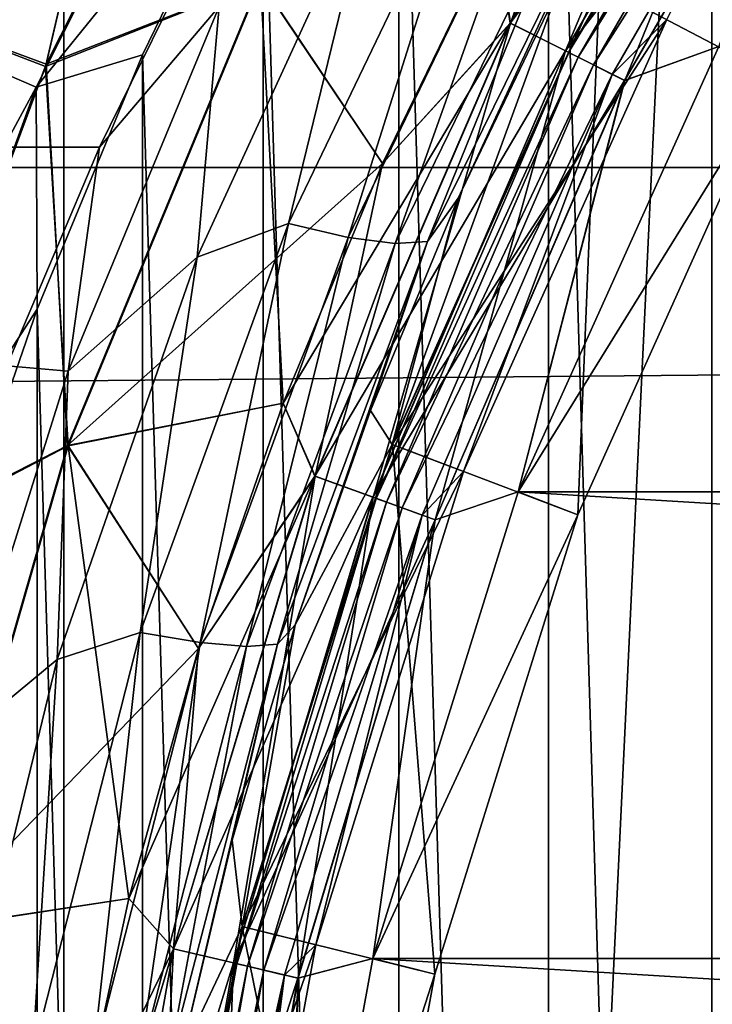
# Model space of a CAD drawing. Header units: millimetres. Extents: x -128 to 173, y -40 to 30.
# Tile 197 of 256: x 65.23 to 67.06, y 2.43 to 5.02. Entities that reach past the tile are written whole.
import ezdxf

# ---------------------------------------------------------------- set-up
doc = ezdxf.new("R2010")
doc.units = ezdxf.units.MM
doc.header["$LTSCALE"] = 56.728605
for name, color, linetype in [('18', 7, 'CONTINUOUS'), ('205', 7, 'CONTINUOUS'), ('206', 7, 'CONTINUOUS'), ('236', 7, 'CONTINUOUS'), ('3', 7, 'CONTINUOUS'), ('47', 7, 'CONTINUOUS'), ('49', 7, 'CONTINUOUS'), ('5', 7, 'CONTINUOUS'), ('50', 7, 'CONTINUOUS'), ('53', 7, 'CONTINUOUS'), ('6', 7, 'CONTINUOUS'), ('73', 7, 'CONTINUOUS'), ('77', 7, 'CONTINUOUS'), ('78', 7, 'CONTINUOUS'), ('80', 7, 'CONTINUOUS'), ('82', 7, 'CONTINUOUS'), ('84', 7, 'CONTINUOUS')]:
    doc.layers.add(name, color=color, linetype=linetype)

msp = doc.modelspace()

# ---------------------------------------------------------------- linework, layer by layer
at = {"layer": '18', "color": 7, "linetype": 'CONTINUOUS'}
for points in [[(65.9419, 4.482, -22.7295), (66.1678, 5.4095, -22.4104), (66.4351, 5.5107, -22.4799), (65.9419, 4.482, -22.7295)], [(65.9419, 4.482, -22.7295), (66.4351, 5.5107, -22.4799), (66.0983, 4.4455, -22.8822), (65.9419, 4.482, -22.7295)], [(66.0983, 4.4455, -22.8822), (66.4351, 5.5107, -22.4799), (66.5896, 5.4628, -22.6315), (66.0983, 4.4455, -22.8822)], [(66.0983, 4.4455, -22.8822), (66.5896, 5.4628, -22.6315), (66.2222, 4.4294, -23.0654), (66.0983, 4.4455, -22.8822)], [(66.2222, 4.4294, -23.0654), (66.5896, 5.4628, -22.6315), (66.7141, 5.4396, -22.8134), (66.2222, 4.4294, -23.0654)], [(66.3882, 4.5489, -23.4646), (66.3073, 4.4347, -23.27), (66.8026, 5.442, -23.0167), (66.3882, 4.5489, -23.4646)], [(66.3073, 4.4347, -23.27), (66.7141, 5.4396, -22.8134), (66.8026, 5.442, -23.0167), (66.3073, 4.4347, -23.27)], [(66.6521, 5.1003, -23.3296), (66.3882, 4.5489, -23.4646), (66.8026, 5.442, -23.0167), (66.6521, 5.1003, -23.3296)], [(66.2222, 4.4294, -23.0654), (66.7141, 5.4396, -22.8134), (66.3073, 4.4347, -23.27), (66.2222, 4.4294, -23.0654)], [(65.7015, 4.3935, -22.645), (65.7589, 5.0531, -22.446), (66.1678, 5.4095, -22.4104), (65.7015, 4.3935, -22.645)], [(65.7015, 4.3935, -22.645), (66.1678, 5.4095, -22.4104), (65.9419, 4.482, -22.7295), (65.7015, 4.3935, -22.645)], [(65.4443, 4.6829, -22.5182), (65.723, 5.2507, -22.3926), (65.7589, 5.0531, -22.446), (65.4443, 4.6829, -22.5182)], [(65.3621, 4.0934, -22.6454), (65.4443, 4.6829, -22.5182), (65.7589, 5.0531, -22.446), (65.3621, 4.0934, -22.6454)], [(65.3621, 4.0934, -22.6454), (65.7589, 5.0531, -22.446), (65.7015, 4.3935, -22.645), (65.3621, 4.0934, -22.6454)], [(65.2004, 4.108, -22.6302), (65.4443, 4.6829, -22.5182), (65.3621, 4.0934, -22.6454), (65.2004, 4.108, -22.6302)], [(66.3882, 4.5489, -23.4646), (66.1573, 3.9904, -23.5849), (66.3073, 4.4347, -23.27), (66.3882, 4.5489, -23.4646)], [(65.5514, 3.4058, -22.9346), (65.7015, 4.3935, -22.645), (65.9419, 4.482, -22.7295), (65.5514, 3.4058, -22.9346)], [(65.5514, 3.4058, -22.9346), (65.9419, 4.482, -22.7295), (65.7089, 3.3796, -23.0884), (65.5514, 3.4058, -22.9346)], [(65.7089, 3.3796, -23.0884), (65.9419, 4.482, -22.7295), (66.0983, 4.4455, -22.8822), (65.7089, 3.3796, -23.0884)], [(65.7089, 3.3796, -23.0884), (66.0983, 4.4455, -22.8822), (65.8315, 3.3692, -23.2728), (65.7089, 3.3796, -23.0884)], [(65.8315, 3.3692, -23.2728), (66.0983, 4.4455, -22.8822), (66.2222, 4.4294, -23.0654), (65.8315, 3.3692, -23.2728)], [(65.9591, 3.4268, -23.6899), (65.9131, 3.3753, -23.4788), (66.3073, 4.4347, -23.27), (65.9591, 3.4268, -23.6899)], [(65.9131, 3.3753, -23.4788), (66.2222, 4.4294, -23.0654), (66.3073, 4.4347, -23.27), (65.9131, 3.3753, -23.4788)], [(66.1573, 3.9904, -23.5849), (65.9591, 3.4268, -23.6899), (66.3073, 4.4347, -23.27), (66.1573, 3.9904, -23.5849)], [(65.8315, 3.3692, -23.2728), (66.2222, 4.4294, -23.0654), (65.9131, 3.3753, -23.4788), (65.8315, 3.3692, -23.2728)], [(65.333, 3.3348, -22.8369), (65.3621, 4.0934, -22.6454), (65.7015, 4.3935, -22.645), (65.333, 3.3348, -22.8369)], [(65.333, 3.3348, -22.8369), (65.7015, 4.3935, -22.645), (65.5514, 3.4058, -22.9346), (65.333, 3.3348, -22.8369)], [(65.0493, 3.1006, -22.8073), (65.2004, 4.108, -22.6302), (65.3621, 4.0934, -22.6454), (65.0493, 3.1006, -22.8073)], [(65.0493, 3.1006, -22.8073), (65.3621, 4.0934, -22.6454), (65.333, 3.3348, -22.8369), (65.0493, 3.1006, -22.8073)], [(65.9591, 3.4268, -23.6899), (65.793, 2.8601, -23.7791), (65.9131, 3.3753, -23.4788), (65.9591, 3.4268, -23.6899)], [(65.2683, 2.2922, -23.0876), (65.333, 3.3348, -22.8369), (65.5514, 3.4058, -22.9346), (65.2683, 2.2922, -23.0876)], [(65.2683, 2.2922, -23.0876), (65.5514, 3.4058, -22.9346), (65.4262, 2.2753, -23.2422), (65.2683, 2.2922, -23.0876)], [(65.4262, 2.2753, -23.2422), (65.5514, 3.4058, -22.9346), (65.7089, 3.3796, -23.0884), (65.4262, 2.2753, -23.2422)], [(65.4262, 2.2753, -23.2422), (65.7089, 3.3796, -23.0884), (65.5475, 2.2693, -23.4277), (65.4262, 2.2753, -23.2422)], [(65.5475, 2.2693, -23.4277), (65.7089, 3.3796, -23.0884), (65.8315, 3.3692, -23.2728), (65.5475, 2.2693, -23.4277)], [(65.5475, 2.2693, -23.4277), (65.8315, 3.3692, -23.2728), (65.6261, 2.2745, -23.6349), (65.5475, 2.2693, -23.4277)], [(65.6583, 2.291, -23.8522), (65.6261, 2.2745, -23.6349), (65.9131, 3.3753, -23.4788), (65.6583, 2.291, -23.8522)], [(65.6261, 2.2745, -23.6349), (65.8315, 3.3692, -23.2728), (65.9131, 3.3753, -23.4788), (65.6261, 2.2745, -23.6349)], [(65.793, 2.8601, -23.7791), (65.6583, 2.291, -23.8522), (65.9131, 3.3753, -23.4788), (65.793, 2.8601, -23.7791)], [(65.0663, 2.2425, -22.9795), (65.0493, 3.1006, -22.8073), (65.333, 3.3348, -22.8369), (65.0663, 2.2425, -22.9795)], [(65.0663, 2.2425, -22.9795), (65.333, 3.3348, -22.8369), (65.2683, 2.2922, -23.0876), (65.0663, 2.2425, -22.9795)]]:
    msp.add_3dface(points, dxfattribs=at)
at = {"layer": '205', "color": 7, "linetype": 'CONTINUOUS'}
for points in [[(67.0555, 7.4027, -47.6), (67.5198, -7.9596, -47.6), (67.5198, 7.9596, -47.6), (67.0555, 7.4027, -47.6)], [(66.6256, 6.8188, -47.6), (67.0554, -7.4027, -47.6), (67.0555, 7.4027, -47.6), (66.6256, 6.8188, -47.6)], [(67.0554, -7.4027, -47.6), (67.5198, -7.9596, -47.6), (67.0555, 7.4027, -47.6), (67.0554, -7.4027, -47.6)], [(66.2317, 6.2099, -47.6), (66.6256, -6.8187, -47.6), (66.6256, 6.8188, -47.6), (66.2317, 6.2099, -47.6)], [(66.6256, -6.8187, -47.6), (67.0554, -7.4027, -47.6), (66.6256, 6.8188, -47.6), (66.6256, -6.8187, -47.6)], [(65.8754, 5.5784, -47.6), (66.2317, -6.2099, -47.6), (66.2317, 6.2099, -47.6), (65.8754, 5.5784, -47.6)], [(66.2317, -6.2099, -47.6), (66.6256, -6.8187, -47.6), (66.2317, 6.2099, -47.6), (66.2317, -6.2099, -47.6)], [(65.5579, 4.9265, -47.6), (65.8754, -5.5784, -47.6), (65.8754, 5.5784, -47.6), (65.5579, 4.9265, -47.6)], [(65.8754, -5.5784, -47.6), (66.2317, -6.2099, -47.6), (65.8754, 5.5784, -47.6), (65.8754, -5.5784, -47.6)], [(65.2803, 4.2566, -47.6), (65.5579, -4.9265, -47.6), (65.5579, 4.9265, -47.6), (65.2803, 4.2566, -47.6)], [(65.5579, -4.9265, -47.6), (65.8754, -5.5784, -47.6), (65.5579, 4.9265, -47.6), (65.5579, -4.9265, -47.6)], [(65.0437, 3.5712, -47.6), (65.2803, -4.2566, -47.6), (65.2803, 4.2566, -47.6), (65.0437, 3.5712, -47.6)], [(65.2803, -4.2566, -47.6), (65.5579, -4.9265, -47.6), (65.2803, 4.2566, -47.6), (65.2803, -4.2566, -47.6)], [(65.0437, -3.5712, -47.6), (65.2803, -4.2566, -47.6), (65.0437, 3.5712, -47.6), (65.0437, -3.5712, -47.6)]]:
    msp.add_3dface(points, dxfattribs=at)
at = {"layer": '206', "color": 7, "linetype": 'CONTINUOUS'}
for points in [[(65.5682, 6.3115, -47.8177), (64.7638, 5.0625, -47.9762), (64.9094, 4.9997, -47.8177), (65.5682, 6.3115, -47.8177)], [(65.5682, 6.3115, -47.8177), (64.9094, 4.9997, -47.8177), (65.7326, 6.2165, -47.6986), (65.5682, 6.3115, -47.8177)], [(65.7326, 6.2165, -47.6986), (64.9094, 4.9997, -47.8177), (65.0838, 4.9245, -47.6986), (65.7326, 6.2165, -47.6986)], [(65.7326, 6.2165, -47.6986), (65.0838, 4.9245, -47.6986), (65.9159, 6.1107, -47.6248), (65.7326, 6.2165, -47.6986)], [(65.9159, 6.1107, -47.6248), (65.0838, 4.9245, -47.6986), (65.2781, 4.8407, -47.6248), (65.9159, 6.1107, -47.6248)], [(65.8754, 5.5784, -47.6), (65.9159, 6.1107, -47.6248), (65.2781, 4.8407, -47.6248), (65.8754, 5.5784, -47.6)], [(65.5579, 4.9265, -47.6), (65.8754, 5.5784, -47.6), (65.2781, 4.8407, -47.6248), (65.5579, 4.9265, -47.6)], [(65.0838, 4.9245, -47.6986), (64.5892, 3.5658, -47.6986), (65.2781, 4.8407, -47.6248), (65.0838, 4.9245, -47.6986)], [(65.2803, 4.2566, -47.6), (65.5579, 4.9265, -47.6), (65.2781, 4.8407, -47.6248), (65.2803, 4.2566, -47.6)], [(65.2781, 4.8407, -47.6248), (64.5892, 3.5658, -47.6986), (64.792, 3.5051, -47.6248), (65.2781, 4.8407, -47.6248)], [(65.2803, 4.2566, -47.6), (65.2781, 4.8407, -47.6248), (64.792, 3.5051, -47.6248), (65.2803, 4.2566, -47.6)], [(65.0437, 3.5712, -47.6), (65.2803, 4.2566, -47.6), (64.792, 3.5051, -47.6248), (65.0437, 3.5712, -47.6)]]:
    msp.add_3dface(points, dxfattribs=at)
at = {"layer": '236', "color": 7, "linetype": 'CONTINUOUS'}
for points in [[(65.3501, 27.851, -78.8), (68.0481, 28.7848, -78.8), (65.3501, -27.851, -78.8), (65.3501, 27.851, -78.8)], [(65.3501, -27.851, -78.8), (68.0481, 28.7848, -78.8), (68.0481, -28.7848, -78.8), (65.3501, -27.851, -78.8)], [(62.7533, 26.6651, -78.8), (65.3501, 27.851, -78.8), (62.7533, -26.6651, -78.8), (62.7533, 26.6651, -78.8)], [(62.7533, -26.6651, -78.8), (65.3501, 27.851, -78.8), (65.3501, -27.851, -78.8), (62.7533, -26.6651, -78.8)]]:
    msp.add_3dface(points, dxfattribs=at)
at = {"layer": '3', "color": 7, "linetype": 'CONTINUOUS'}
for points in [[(127.5, 4.6299, 22.5292), (127.5, 6.8854, 21.9452), (-127.5, 4.6299, 22.5292), (127.5, 4.6299, 22.5292)], [(-127.5, 4.6299, 22.5292), (127.5, 6.8854, 21.9452), (-127.5, 6.8854, 21.9452), (-127.5, 4.6299, 22.5292)], [(65.4443, 4.6829, -22.5182), (-65.7176, 5.2404, -22.395), (65.723, 5.2507, -22.3926), (65.4443, 4.6829, -22.5182)], [(-65.4395, 4.6725, -22.5204), (-65.7176, 5.2404, -22.395), (65.4443, 4.6829, -22.5182), (-65.4395, 4.6725, -22.5204)], [(65.2004, 4.108, -22.6302), (-65.4395, 4.6725, -22.5204), (65.4443, 4.6829, -22.5182), (65.2004, 4.108, -22.6302)], [(127.5, 2.3269, 22.882), (127.5, 4.6299, 22.5292), (-127.5, 2.3269, 22.882), (127.5, 2.3269, 22.882)], [(-127.5, 2.3269, 22.882), (127.5, 4.6299, 22.5292), (-127.5, 4.6299, 22.5292), (-127.5, 2.3269, 22.882)]]:
    msp.add_3dface(points, dxfattribs=at)
at = {"layer": '47', "color": 7, "linetype": 'CONTINUOUS'}
for points in [[(66.76, 5.112, -28.7), (66.2149, 3.9007, -29.1644), (66.2148, 3.9007, -28.7), (66.76, 5.112, -28.7)], [(66.76, 5.112, -29.1644), (66.2149, 3.9007, -29.1644), (66.76, 5.112, -28.7), (66.76, 5.112, -29.1644)], [(66.2148, 3.9007, -28.7), (65.8197, 2.6326, -29.1644), (65.8196, 2.6325, -28.7), (66.2148, 3.9007, -28.7)], [(66.2149, 3.9007, -29.1644), (65.8197, 2.6326, -29.1644), (66.2148, 3.9007, -28.7), (66.2149, 3.9007, -29.1644)], [(65.8197, 2.6326, -29.1644), (65.5802, 1.3259, -29.1644), (65.8196, 2.6325, -28.7), (65.8197, 2.6326, -29.1644)], [(65.8196, 2.6325, -28.7), (65.5802, 1.3259, -29.1644), (65.5802, 1.3259, -28.7), (65.8196, 2.6325, -28.7)]]:
    msp.add_3dface(points, dxfattribs=at)
at = {"layer": '49', "color": 7, "linetype": 'CONTINUOUS'}
for points in [[(66.76, 5.112, -29.1644), (67.4472, 6.2487, -29.1644), (67.2226, 4.8691, -30.6), (66.76, 5.112, -29.1644)], [(66.2149, 3.9007, -29.1644), (66.76, 5.112, -29.1644), (66.7034, 3.7154, -30.6), (66.2149, 3.9007, -29.1644)], [(66.7034, 3.7154, -30.6), (66.76, 5.112, -29.1644), (67.2226, 4.8691, -30.6), (66.7034, 3.7154, -30.6)], [(65.8197, 2.6326, -29.1644), (66.2149, 3.9007, -29.1644), (66.327, 2.5075, -30.6), (65.8197, 2.6326, -29.1644)], [(66.327, 2.5075, -30.6), (66.2149, 3.9007, -29.1644), (66.7034, 3.7154, -30.6), (66.327, 2.5075, -30.6)], [(65.5802, 1.3259, -29.1644), (65.8197, 2.6326, -29.1644), (66.0989, 1.263, -30.6), (65.5802, 1.3259, -29.1644)], [(66.0989, 1.263, -30.6), (65.8197, 2.6326, -29.1644), (66.327, 2.5075, -30.6), (66.0989, 1.263, -30.6)]]:
    msp.add_3dface(points, dxfattribs=at)
at = {"layer": '5', "color": 7, "linetype": 'CONTINUOUS'}
for points in [[(66.2148, 3.9006, -28.5), (66.76, 5.1119, -28.5), (66.9371, 5.019, -28.5), (66.2148, 3.9006, -28.5)], [(66.4018, 3.8297, -28.5), (66.2148, 3.9006, -28.5), (66.9371, 5.019, -28.5), (66.4018, 3.8297, -28.5)], [(65.8196, 2.6324, -28.5), (66.2148, 3.9006, -28.5), (66.4018, 3.8297, -28.5), (65.8196, 2.6324, -28.5)], [(66.0138, 2.5846, -28.5), (65.8196, 2.6324, -28.5), (66.4018, 3.8297, -28.5), (66.0138, 2.5846, -28.5)], [(65.5802, 1.3259, -28.5), (65.8196, 2.6324, -28.5), (66.0138, 2.5846, -28.5), (65.5802, 1.3259, -28.5)], [(65.7787, 1.3018, -28.5), (65.5802, 1.3259, -28.5), (66.0138, 2.5846, -28.5), (65.7787, 1.3018, -28.5)]]:
    msp.add_3dface(points, dxfattribs=at)
at = {"layer": '50', "color": 7, "linetype": 'CONTINUOUS'}
for points in [[(66.7034, 3.7154, -30.6), (67.2226, 4.8691, -30.6), (66.7034, 3.7154, -31.1), (66.7034, 3.7154, -30.6)], [(66.7034, 3.7154, -31.1), (67.2226, 4.8691, -30.6), (67.2226, 4.8691, -31.1), (66.7034, 3.7154, -31.1)], [(66.327, 2.5075, -30.6), (66.7034, 3.7154, -30.6), (66.7034, 3.7154, -31.1), (66.327, 2.5075, -30.6)], [(66.327, 2.5074, -31.1), (66.327, 2.5075, -30.6), (66.7034, 3.7154, -31.1), (66.327, 2.5074, -31.1)], [(66.0989, 1.263, -30.6), (66.327, 2.5075, -30.6), (66.0989, 1.2629, -31.1), (66.0989, 1.263, -30.6)], [(66.0989, 1.2629, -31.1), (66.327, 2.5075, -30.6), (66.327, 2.5074, -31.1), (66.0989, 1.2629, -31.1)]]:
    msp.add_3dface(points, dxfattribs=at)
at = {"layer": '53', "color": 7, "linetype": 'CONTINUOUS'}
for points in [[(67.3178, 6.0392, -28.6382), (66.76, 5.112, -28.7), (66.6788, 4.9324, -28.6382), (67.3178, 6.0392, -28.6382)], [(67.3178, 6.0392, -28.6382), (66.6788, 4.9324, -28.6382), (67.3416, 6.0236, -28.5824), (67.3178, 6.0392, -28.6382)], [(67.3416, 6.0236, -28.5824), (66.6788, 4.9324, -28.6382), (66.7042, 4.9196, -28.5824), (67.3416, 6.0236, -28.5824)], [(67.3416, 6.0236, -28.5824), (66.7042, 4.9196, -28.5824), (67.3786, 5.9992, -28.5381), (67.3416, 6.0236, -28.5824)], [(67.3786, 5.9992, -28.5381), (66.7042, 4.9196, -28.5824), (66.7438, 4.8997, -28.5381), (67.3786, 5.9992, -28.5381)], [(67.4252, 5.9686, -28.5097), (67.3786, 5.9992, -28.5381), (66.7438, 4.8997, -28.5381), (67.4252, 5.9686, -28.5097)], [(66.7937, 4.8747, -28.5097), (67.4252, 5.9686, -28.5097), (66.7438, 4.8997, -28.5381), (66.7937, 4.8747, -28.5097)], [(66.7937, 4.8747, -28.5097), (66.9371, 5.019, -28.5), (67.4252, 5.9686, -28.5097), (66.7937, 4.8747, -28.5097)], [(66.76, 5.112, -28.7), (66.2148, 3.9007, -28.7), (66.6788, 4.9324, -28.6382), (66.76, 5.112, -28.7)], [(66.4018, 3.8297, -28.5), (66.9371, 5.019, -28.5), (66.7937, 4.8747, -28.5097), (66.4018, 3.8297, -28.5)], [(66.6788, 4.9324, -28.6382), (66.2148, 3.9007, -28.7), (66.1726, 3.7589, -28.6382), (66.6788, 4.9324, -28.6382)], [(66.6788, 4.9324, -28.6382), (66.1726, 3.7589, -28.6382), (66.7042, 4.9196, -28.5824), (66.6788, 4.9324, -28.6382)], [(66.7042, 4.9196, -28.5824), (66.1726, 3.7589, -28.6382), (66.1993, 3.7491, -28.5824), (66.7042, 4.9196, -28.5824)], [(66.7042, 4.9196, -28.5824), (66.1993, 3.7491, -28.5824), (66.7438, 4.8997, -28.5381), (66.7042, 4.9196, -28.5824)], [(66.7438, 4.8997, -28.5381), (66.1993, 3.7491, -28.5824), (66.2409, 3.734, -28.5381), (66.7438, 4.8997, -28.5381)], [(66.7937, 4.8747, -28.5097), (66.7438, 4.8997, -28.5381), (66.2409, 3.734, -28.5381), (66.7937, 4.8747, -28.5097)], [(66.2934, 3.7149, -28.5097), (66.7937, 4.8747, -28.5097), (66.2409, 3.734, -28.5381), (66.2934, 3.7149, -28.5097)], [(66.2934, 3.7149, -28.5097), (66.4018, 3.8297, -28.5), (66.7937, 4.8747, -28.5097), (66.2934, 3.7149, -28.5097)], [(66.2148, 3.9007, -28.7), (65.8196, 2.6325, -28.7), (66.1726, 3.7589, -28.6382), (66.2148, 3.9007, -28.7)], [(66.0138, 2.5846, -28.5), (66.4018, 3.8297, -28.5), (66.2934, 3.7149, -28.5097), (66.0138, 2.5846, -28.5)], [(66.1726, 3.7589, -28.6382), (65.8196, 2.6325, -28.7), (65.806, 2.5345, -28.6382), (66.1726, 3.7589, -28.6382)], [(66.1726, 3.7589, -28.6382), (65.806, 2.5345, -28.6382), (66.1993, 3.7491, -28.5824), (66.1726, 3.7589, -28.6382)], [(66.1993, 3.7491, -28.5824), (65.806, 2.5345, -28.6382), (65.8337, 2.528, -28.5824), (66.1993, 3.7491, -28.5824)], [(66.1993, 3.7491, -28.5824), (65.8337, 2.528, -28.5824), (66.2409, 3.734, -28.5381), (66.1993, 3.7491, -28.5824)], [(66.2409, 3.734, -28.5381), (65.8337, 2.528, -28.5824), (65.8768, 2.5177, -28.5381), (66.2409, 3.734, -28.5381)], [(66.2934, 3.7149, -28.5097), (66.2409, 3.734, -28.5381), (65.8768, 2.5177, -28.5381), (66.2934, 3.7149, -28.5097)], [(65.9312, 2.5049, -28.5097), (66.2934, 3.7149, -28.5097), (65.8768, 2.5177, -28.5381), (65.9312, 2.5049, -28.5097)], [(65.9312, 2.5049, -28.5097), (66.0138, 2.5846, -28.5), (66.2934, 3.7149, -28.5097), (65.9312, 2.5049, -28.5097)], [(65.8196, 2.6325, -28.7), (65.5802, 1.3259, -28.7), (65.806, 2.5345, -28.6382), (65.8196, 2.6325, -28.7)], [(65.7787, 1.3018, -28.5), (66.0138, 2.5846, -28.5), (65.9312, 2.5049, -28.5097), (65.7787, 1.3018, -28.5)], [(65.806, 2.5345, -28.6382), (65.5802, 1.3259, -28.7), (65.5841, 1.2759, -28.6382), (65.806, 2.5345, -28.6382)], [(65.806, 2.5345, -28.6382), (65.5841, 1.2759, -28.6382), (65.8337, 2.528, -28.5824), (65.806, 2.5345, -28.6382)], [(65.8337, 2.528, -28.5824), (65.5841, 1.2759, -28.6382), (65.6124, 1.2726, -28.5824), (65.8337, 2.528, -28.5824)], [(65.8337, 2.528, -28.5824), (65.6124, 1.2726, -28.5824), (65.8768, 2.5177, -28.5381), (65.8337, 2.528, -28.5824)], [(65.8768, 2.5177, -28.5381), (65.6124, 1.2726, -28.5824), (65.6564, 1.2674, -28.5381), (65.8768, 2.5177, -28.5381)], [(65.9312, 2.5049, -28.5097), (65.8768, 2.5177, -28.5381), (65.6564, 1.2674, -28.5381), (65.9312, 2.5049, -28.5097)], [(65.7118, 1.261, -28.5097), (65.9312, 2.5049, -28.5097), (65.6564, 1.2674, -28.5381), (65.7118, 1.261, -28.5097)], [(65.7118, 1.261, -28.5097), (65.7787, 1.3018, -28.5), (65.9312, 2.5049, -28.5097), (65.7118, 1.261, -28.5097)]]:
    msp.add_3dface(points, dxfattribs=at)
at = {"layer": '6', "color": 7, "linetype": 'CONTINUOUS'}
for points in [[(66.76, 5.1119, -28.5), (66.2148, 3.9006, -28.5), (66.6521, 5.1003, -23.3296), (66.76, 5.1119, -28.5)], [(66.6521, 5.1003, -23.3296), (66.2148, 3.9006, -28.5), (66.3882, 4.5489, -23.4646), (66.6521, 5.1003, -23.3296)], [(66.3882, 4.5489, -23.4646), (66.2148, 3.9006, -28.5), (66.1573, 3.9904, -23.5849), (66.3882, 4.5489, -23.4646)], [(66.1573, 3.9904, -23.5849), (66.2148, 3.9006, -28.5), (65.9591, 3.4268, -23.6899), (66.1573, 3.9904, -23.5849)], [(66.2148, 3.9006, -28.5), (65.8196, 2.6324, -28.5), (65.9591, 3.4268, -23.6899), (66.2148, 3.9006, -28.5)], [(65.9591, 3.4268, -23.6899), (65.8196, 2.6324, -28.5), (65.793, 2.8601, -23.7791), (65.9591, 3.4268, -23.6899)], [(65.793, 2.8601, -23.7791), (65.8196, 2.6324, -28.5), (65.6583, 2.291, -23.8522), (65.793, 2.8601, -23.7791)], [(65.8196, 2.6324, -28.5), (65.5802, 1.3259, -28.5), (65.6583, 2.291, -23.8522), (65.8196, 2.6324, -28.5)]]:
    msp.add_3dface(points, dxfattribs=at)
at = {"layer": '73', "color": 7, "linetype": 'CONTINUOUS'}
for points in [[(67.0742, 4.9483, -47.1), (86.4536, 3.7759, -47.1), (66.5464, 3.7759, -47.1), (67.0742, 4.9483, -47.1)], [(66.5464, 3.7759, -47.1), (86.8363, 2.5481, -47.1), (66.1637, 2.5481, -47.1), (66.5464, 3.7759, -47.1)], [(86.4536, 3.7759, -47.1), (86.8363, 2.5481, -47.1), (66.5464, 3.7759, -47.1), (86.4536, 3.7759, -47.1)], [(66.1637, 2.5481, -47.1), (87.0682, 1.2829, -47.1), (65.9318, 1.2829, -47.1), (66.1637, 2.5481, -47.1)], [(86.8363, 2.5481, -47.1), (87.0682, 1.2829, -47.1), (66.1637, 2.5481, -47.1), (86.8363, 2.5481, -47.1)]]:
    msp.add_3dface(points, dxfattribs=at)
at = {"layer": '77', "color": 7, "linetype": 'CONTINUOUS'}
for points in [[(66.5464, 3.7759, -31.1), (67.2226, 4.8691, -31.1), (67.0742, 4.9483, -31.1), (66.5464, 3.7759, -31.1)], [(66.7034, 3.7154, -31.1), (67.2226, 4.8691, -31.1), (66.5464, 3.7759, -31.1), (66.7034, 3.7154, -31.1)], [(66.1637, 2.5482, -31.1), (66.7034, 3.7154, -31.1), (66.5464, 3.7759, -31.1), (66.1637, 2.5482, -31.1)], [(66.327, 2.5074, -31.1), (66.7034, 3.7154, -31.1), (66.1637, 2.5482, -31.1), (66.327, 2.5074, -31.1)], [(65.9318, 1.2829, -31.1), (66.327, 2.5074, -31.1), (66.1637, 2.5482, -31.1), (65.9318, 1.2829, -31.1)], [(66.0989, 1.2629, -31.1), (66.327, 2.5074, -31.1), (65.9318, 1.2829, -31.1), (66.0989, 1.2629, -31.1)]]:
    msp.add_3dface(points, dxfattribs=at)
at = {"layer": '78', "color": 7, "linetype": 'CONTINUOUS'}
for points in [[(65.6253, 6.2777, -45.1585), (65.3026, 4.8955, -45.7805), (64.9886, 5.0156, -45.1585), (65.6253, 6.2777, -45.1585)], [(65.6253, 6.2777, -45.1585), (64.9886, 5.0156, -45.1585), (65.0725, 5.7695, -44.4954), (65.6253, 6.2777, -45.1585)], [(65.9169, 6.1112, -45.7805), (65.3026, 4.8955, -45.7805), (65.6253, 6.2777, -45.1585), (65.9169, 6.1112, -45.7805)], [(65.9169, 6.1112, -45.7805), (65.868, 5.1201, -46.3489), (65.3026, 4.8955, -45.7805), (65.9169, 6.1112, -45.7805)], [(66.189, 4.6406, -46.85), (65.868, 5.1201, -46.3489), (66.488, 5.2547, -46.85), (66.189, 4.6406, -46.85)], [(65.868, 5.1201, -46.3489), (65.3616, 3.8975, -46.3489), (65.3026, 4.8955, -45.7805), (65.868, 5.1201, -46.3489)], [(65.3616, 3.8975, -46.3489), (65.868, 5.1201, -46.3489), (65.9276, 4.0096, -46.85), (65.3616, 3.8975, -46.3489)], [(65.9276, 4.0096, -46.85), (65.868, 5.1201, -46.3489), (66.189, 4.6406, -46.85), (65.9276, 4.0096, -46.85)], [(65.3026, 4.8955, -45.7805), (64.8273, 3.619, -45.7805), (64.9886, 5.0156, -45.1585), (65.3026, 4.8955, -45.7805)], [(65.3026, 4.8955, -45.7805), (65.3616, 3.8975, -46.3489), (64.8273, 3.619, -45.7805), (65.3026, 4.8955, -45.7805)], [(65.7048, 3.3639, -46.85), (65.3616, 3.8975, -46.3489), (65.9276, 4.0096, -46.85), (65.7048, 3.3639, -46.85)], [(65.3616, 3.8975, -46.3489), (64.9952, 2.6259, -46.3489), (64.8273, 3.619, -45.7805), (65.3616, 3.8975, -46.3489)], [(64.9952, 2.6259, -46.3489), (65.3616, 3.8975, -46.3489), (65.5214, 2.706, -46.85), (64.9952, 2.6259, -46.3489)], [(65.5214, 2.706, -46.85), (65.3616, 3.8975, -46.3489), (65.7048, 3.3639, -46.85), (65.5214, 2.706, -46.85)], [(65.378, 2.0382, -46.85), (64.9952, 2.6259, -46.3489), (65.5214, 2.706, -46.85), (65.378, 2.0382, -46.85)], [(64.7736, 1.3213, -46.3489), (64.9952, 2.6259, -46.3489), (65.2753, 1.3629, -46.85), (64.7736, 1.3213, -46.3489)], [(65.2753, 1.3629, -46.85), (64.9952, 2.6259, -46.3489), (65.378, 2.0382, -46.85), (65.2753, 1.3629, -46.85)]]:
    msp.add_3dface(points, dxfattribs=at)
at = {"layer": '80', "color": 7, "linetype": 'CONTINUOUS'}
for points in [[(65.6246, 6.2788, -33.0441), (65.0726, 5.7713, -33.7073), (64.9885, 5.0183, -33.0441), (65.6246, 6.2788, -33.0441)], [(65.6246, 6.2788, -33.0441), (64.9885, 5.0183, -33.0441), (65.3036, 4.9015, -32.4219), (65.6246, 6.2788, -33.0441)], [(65.9183, 6.1165, -32.4219), (65.6246, 6.2788, -33.0441), (65.3036, 4.9015, -32.4219), (65.9183, 6.1165, -32.4219)], [(65.9183, 6.1165, -32.4219), (65.3036, 4.9015, -32.4219), (65.8663, 5.1209, -31.8533), (65.9183, 6.1165, -32.4219)], [(66.488, 5.2547, -31.35), (65.8663, 5.1209, -31.8533), (66.189, 4.6406, -31.35), (66.488, 5.2547, -31.35)], [(65.8663, 5.1209, -31.8533), (65.3036, 4.9015, -32.4219), (65.3598, 3.8981, -31.8533), (65.8663, 5.1209, -31.8533)], [(65.8663, 5.1209, -31.8533), (65.3598, 3.8981, -31.8533), (66.189, 4.6406, -31.35), (65.8663, 5.1209, -31.8533)], [(65.3036, 4.9015, -32.4219), (64.9885, 5.0183, -33.0441), (64.8278, 3.6256, -32.4219), (65.3036, 4.9015, -32.4219)], [(65.3036, 4.9015, -32.4219), (64.8278, 3.6256, -32.4219), (65.3598, 3.8981, -31.8533), (65.3036, 4.9015, -32.4219)], [(66.189, 4.6406, -31.35), (65.3598, 3.8981, -31.8533), (65.9276, 4.0096, -31.35), (66.189, 4.6406, -31.35)], [(65.9276, 4.0096, -31.35), (65.3598, 3.8981, -31.8533), (65.7048, 3.3639, -31.35), (65.9276, 4.0096, -31.35)], [(65.3598, 3.8981, -31.8533), (64.8278, 3.6256, -32.4219), (64.9934, 2.6263, -31.8533), (65.3598, 3.8981, -31.8533)], [(65.3598, 3.8981, -31.8533), (64.9934, 2.6263, -31.8533), (65.7048, 3.3639, -31.35), (65.3598, 3.8981, -31.8533)], [(65.7048, 3.3639, -31.35), (64.9934, 2.6263, -31.8533), (65.5214, 2.706, -31.35), (65.7048, 3.3639, -31.35)], [(65.5214, 2.706, -31.35), (64.9934, 2.6263, -31.8533), (65.378, 2.0382, -31.35), (65.5214, 2.706, -31.35)], [(64.9934, 2.6263, -31.8533), (64.7717, 1.3215, -31.8533), (65.378, 2.0382, -31.35), (64.9934, 2.6263, -31.8533)]]:
    msp.add_3dface(points, dxfattribs=at)
at = {"layer": '82', "color": 7, "linetype": 'CONTINUOUS'}
for points in [[(66.5256, 5.0093, -46.9567), (66.8235, 5.8496, -46.85), (67.1746, 6.1334, -46.9567), (66.5256, 5.0093, -46.9567)], [(66.5256, 5.0093, -46.9567), (67.1746, 6.1334, -46.9567), (66.6708, 4.9364, -47.0355), (66.5256, 5.0093, -46.9567)], [(66.6708, 4.9364, -47.0355), (67.1746, 6.1334, -46.9567), (67.3104, 6.0441, -47.0355), (66.6708, 4.9364, -47.0355)], [(66.6708, 4.9364, -47.0355), (67.3104, 6.0441, -47.0355), (66.8263, 4.8583, -47.0838), (66.6708, 4.9364, -47.0355)], [(66.8263, 4.8583, -47.0838), (67.3104, 6.0441, -47.0355), (67.4558, 5.9485, -47.0838), (66.8263, 4.8583, -47.0838)], [(67.0742, 4.9483, -47.1), (66.8263, 4.8583, -47.0838), (67.4558, 5.9485, -47.0838), (67.0742, 4.9483, -47.1)], [(66.488, 5.2547, -46.85), (66.8235, 5.8496, -46.85), (66.5256, 5.0093, -46.9567), (66.488, 5.2547, -46.85)], [(66.189, 4.6406, -46.85), (66.488, 5.2547, -46.85), (66.5256, 5.0093, -46.9567), (66.189, 4.6406, -46.85)], [(66.0115, 3.8175, -46.9567), (66.189, 4.6406, -46.85), (66.5256, 5.0093, -46.9567), (66.0115, 3.8175, -46.9567)], [(66.0115, 3.8175, -46.9567), (66.5256, 5.0093, -46.9567), (66.1642, 3.7619, -47.0355), (66.0115, 3.8175, -46.9567)], [(66.1642, 3.7619, -47.0355), (66.5256, 5.0093, -46.9567), (66.6708, 4.9364, -47.0355), (66.1642, 3.7619, -47.0355)], [(66.1642, 3.7619, -47.0355), (66.6708, 4.9364, -47.0355), (66.3277, 3.7024, -47.0838), (66.1642, 3.7619, -47.0355)], [(66.3277, 3.7024, -47.0838), (66.6708, 4.9364, -47.0355), (66.8263, 4.8583, -47.0838), (66.3277, 3.7024, -47.0838)], [(67.0742, 4.9483, -47.1), (66.5464, 3.7759, -47.1), (66.8263, 4.8583, -47.0838), (67.0742, 4.9483, -47.1)], [(66.5464, 3.7759, -47.1), (66.3277, 3.7024, -47.0838), (66.8263, 4.8583, -47.0838), (66.5464, 3.7759, -47.1)], [(65.9276, 4.0096, -46.85), (66.189, 4.6406, -46.85), (66.0115, 3.8175, -46.9567), (65.9276, 4.0096, -46.85)], [(65.7048, 3.3639, -46.85), (65.9276, 4.0096, -46.85), (66.0115, 3.8175, -46.9567), (65.7048, 3.3639, -46.85)], [(65.6392, 2.5741, -46.9567), (65.7048, 3.3639, -46.85), (66.0115, 3.8175, -46.9567), (65.6392, 2.5741, -46.9567)], [(65.6392, 2.5741, -46.9567), (66.0115, 3.8175, -46.9567), (65.7973, 2.5366, -47.0355), (65.6392, 2.5741, -46.9567)], [(65.7973, 2.5366, -47.0355), (66.0115, 3.8175, -46.9567), (66.1642, 3.7619, -47.0355), (65.7973, 2.5366, -47.0355)], [(65.7973, 2.5366, -47.0355), (66.1642, 3.7619, -47.0355), (65.9667, 2.4964, -47.0838), (65.7973, 2.5366, -47.0355)], [(65.9667, 2.4964, -47.0838), (66.1642, 3.7619, -47.0355), (66.3277, 3.7024, -47.0838), (65.9667, 2.4964, -47.0838)], [(66.5464, 3.7759, -47.1), (66.1637, 2.5481, -47.1), (66.3277, 3.7024, -47.0838), (66.5464, 3.7759, -47.1)], [(66.1637, 2.5481, -47.1), (65.9667, 2.4964, -47.0838), (66.3277, 3.7024, -47.0838), (66.1637, 2.5481, -47.1)], [(65.5214, 2.706, -46.85), (65.7048, 3.3639, -46.85), (65.6392, 2.5741, -46.9567), (65.5214, 2.706, -46.85)], [(65.378, 2.0382, -46.85), (65.5214, 2.706, -46.85), (65.6392, 2.5741, -46.9567), (65.378, 2.0382, -46.85)], [(65.4138, 1.2958, -46.9567), (65.378, 2.0382, -46.85), (65.6392, 2.5741, -46.9567), (65.4138, 1.2958, -46.9567)], [(65.4138, 1.2958, -46.9567), (65.6392, 2.5741, -46.9567), (65.5752, 1.2769, -47.0355), (65.4138, 1.2958, -46.9567)], [(65.5752, 1.2769, -47.0355), (65.6392, 2.5741, -46.9567), (65.7973, 2.5366, -47.0355), (65.5752, 1.2769, -47.0355)], [(66.1637, 2.5481, -47.1), (65.9318, 1.2829, -47.1), (65.9667, 2.4964, -47.0838), (66.1637, 2.5481, -47.1)], [(65.5752, 1.2769, -47.0355), (65.7973, 2.5366, -47.0355), (65.7481, 1.2567, -47.0838), (65.5752, 1.2769, -47.0355)], [(65.7481, 1.2567, -47.0838), (65.7973, 2.5366, -47.0355), (65.9667, 2.4964, -47.0838), (65.7481, 1.2567, -47.0838)], [(65.9318, 1.2829, -47.1), (65.7481, 1.2567, -47.0838), (65.9667, 2.4964, -47.0838), (65.9318, 1.2829, -47.1)]]:
    msp.add_3dface(points, dxfattribs=at)
at = {"layer": '84', "color": 7, "linetype": 'CONTINUOUS'}
for points in [[(66.488, 5.2547, -31.35), (66.5253, 5.0095, -31.2435), (67.1743, 6.1336, -31.2435), (66.488, 5.2547, -31.35)], [(66.5253, 5.0095, -31.2435), (67.3101, 6.0443, -31.1646), (67.1743, 6.1336, -31.2435), (66.5253, 5.0095, -31.2435)], [(66.6705, 4.9366, -31.1646), (67.3101, 6.0443, -31.1646), (66.5253, 5.0095, -31.2435), (66.6705, 4.9366, -31.1646)], [(66.6705, 4.9366, -31.1646), (67.4555, 5.9487, -31.1163), (67.3101, 6.0443, -31.1646), (66.6705, 4.9366, -31.1646)], [(66.826, 4.8585, -31.1163), (67.4555, 5.9487, -31.1163), (66.6705, 4.9366, -31.1646), (66.826, 4.8585, -31.1163)], [(66.826, 4.8585, -31.1163), (67.0742, 4.9483, -31.1), (67.4555, 5.9487, -31.1163), (66.826, 4.8585, -31.1163)], [(66.488, 5.2547, -31.35), (66.189, 4.6406, -31.35), (66.5253, 5.0095, -31.2435), (66.488, 5.2547, -31.35)], [(66.189, 4.6406, -31.35), (65.9276, 4.0096, -31.35), (66.5253, 5.0095, -31.2435), (66.189, 4.6406, -31.35)], [(65.9276, 4.0096, -31.35), (66.0112, 3.8176, -31.2435), (66.5253, 5.0095, -31.2435), (65.9276, 4.0096, -31.35)], [(66.0112, 3.8176, -31.2435), (66.6705, 4.9366, -31.1646), (66.5253, 5.0095, -31.2435), (66.0112, 3.8176, -31.2435)], [(66.1639, 3.762, -31.1646), (66.6705, 4.9366, -31.1646), (66.0112, 3.8176, -31.2435), (66.1639, 3.762, -31.1646)], [(66.1639, 3.762, -31.1646), (66.826, 4.8585, -31.1163), (66.6705, 4.9366, -31.1646), (66.1639, 3.762, -31.1646)], [(66.5464, 3.7759, -31.1), (67.0742, 4.9483, -31.1), (66.826, 4.8585, -31.1163), (66.5464, 3.7759, -31.1)], [(66.3274, 3.7025, -31.1163), (66.826, 4.8585, -31.1163), (66.1639, 3.762, -31.1646), (66.3274, 3.7025, -31.1163)], [(66.3274, 3.7025, -31.1163), (66.5464, 3.7759, -31.1), (66.826, 4.8585, -31.1163), (66.3274, 3.7025, -31.1163)], [(65.9276, 4.0096, -31.35), (65.7048, 3.3639, -31.35), (66.0112, 3.8176, -31.2435), (65.9276, 4.0096, -31.35)], [(65.7048, 3.3639, -31.35), (65.5214, 2.706, -31.35), (66.0112, 3.8176, -31.2435), (65.7048, 3.3639, -31.35)], [(65.5214, 2.706, -31.35), (65.6389, 2.5741, -31.2435), (66.0112, 3.8176, -31.2435), (65.5214, 2.706, -31.35)], [(65.6389, 2.5741, -31.2435), (66.1639, 3.762, -31.1646), (66.0112, 3.8176, -31.2435), (65.6389, 2.5741, -31.2435)], [(65.797, 2.5367, -31.1646), (66.1639, 3.762, -31.1646), (65.6389, 2.5741, -31.2435), (65.797, 2.5367, -31.1646)], [(65.797, 2.5367, -31.1646), (66.3274, 3.7025, -31.1163), (66.1639, 3.762, -31.1646), (65.797, 2.5367, -31.1646)], [(66.1637, 2.5482, -31.1), (66.5464, 3.7759, -31.1), (66.3274, 3.7025, -31.1163), (66.1637, 2.5482, -31.1)], [(65.9663, 2.4965, -31.1163), (66.3274, 3.7025, -31.1163), (65.797, 2.5367, -31.1646), (65.9663, 2.4965, -31.1163)], [(65.9663, 2.4965, -31.1163), (66.1637, 2.5482, -31.1), (66.3274, 3.7025, -31.1163), (65.9663, 2.4965, -31.1163)], [(65.5214, 2.706, -31.35), (65.378, 2.0382, -31.35), (65.6389, 2.5741, -31.2435), (65.5214, 2.706, -31.35)], [(65.378, 2.0382, -31.35), (65.2753, 1.3629, -31.35), (65.6389, 2.5741, -31.2435), (65.378, 2.0382, -31.35)], [(65.2753, 1.3629, -31.35), (65.4135, 1.2958, -31.2435), (65.6389, 2.5741, -31.2435), (65.2753, 1.3629, -31.35)], [(65.4135, 1.2958, -31.2435), (65.797, 2.5367, -31.1646), (65.6389, 2.5741, -31.2435), (65.4135, 1.2958, -31.2435)], [(65.9318, 1.2829, -31.1), (66.1637, 2.5482, -31.1), (65.9663, 2.4965, -31.1163), (65.9318, 1.2829, -31.1)], [(65.5749, 1.277, -31.1646), (65.797, 2.5367, -31.1646), (65.4135, 1.2958, -31.2435), (65.5749, 1.277, -31.1646)], [(65.5749, 1.277, -31.1646), (65.9663, 2.4965, -31.1163), (65.797, 2.5367, -31.1646), (65.5749, 1.277, -31.1646)], [(65.7477, 1.2568, -31.1163), (65.9663, 2.4965, -31.1163), (65.5749, 1.277, -31.1646), (65.7477, 1.2568, -31.1163)], [(65.7477, 1.2568, -31.1163), (65.9318, 1.2829, -31.1), (65.9663, 2.4965, -31.1163), (65.7477, 1.2568, -31.1163)]]:
    msp.add_3dface(points, dxfattribs=at)

doc.saveas('drawing.dxf')
